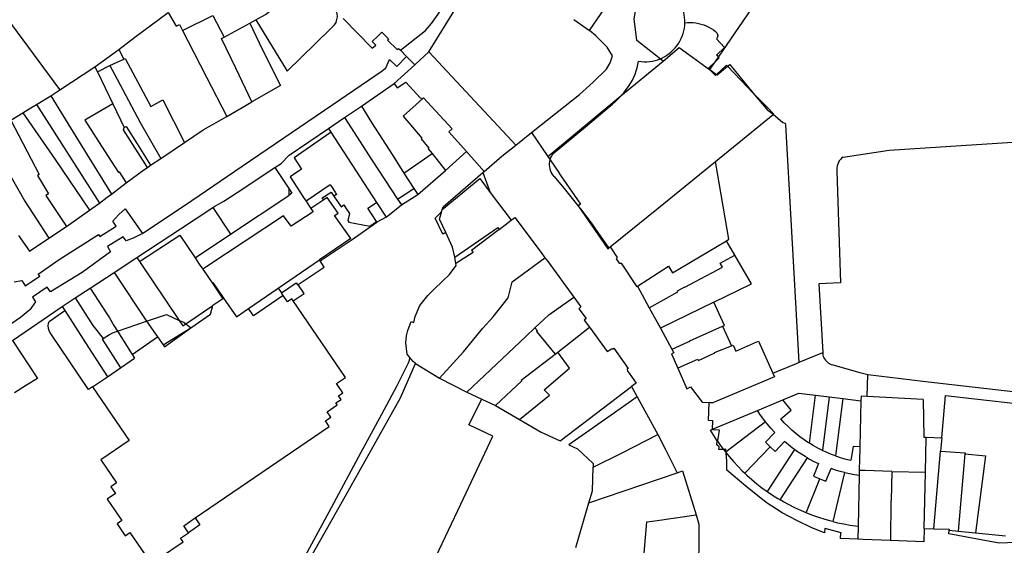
# Model space of a CAD drawing. Header units: inches. Extents: x 210911 to 224988, y 571697 to 586201.
# Tile 156 of 256: x 222107 to 222473, y 575355 to 575550. Entities that reach past the tile are written whole.
import ezdxf

# ---------------------------------------------------------------- set-up
doc = ezdxf.new("R2010")
doc.units = ezdxf.units.IN
doc.header["$MEASUREMENT"] = 0

msp = doc.modelspace()

# ---------------------------------------------------------------- linework, layer by layer
for points in [[(222248.547, 575538.734), (222257.908, 575546.069), (222260.104, 575548.666), (222262.623, 575552.066), (222264.66, 575555.426), (222265.555, 575557.496), (222266.574, 575560.06), (222267.884, 575563.771), (222269.542, 575566.468), (222280.511, 575584.566), (222292.359, 575604.954), (222308.826, 575633.77), (222323.689, 575659.424), (222325.133, 575662.245), (222334.119, 575679.079), (222357.348, 575715.541), (222361.959, 575723.018), (222366.068, 575728.732)], [(222318.773, 575546.024), (222376.189, 575629.567), (222408.358, 575674.148), (222413.073, 575679.547), (222427.376, 575690.871), (222431.214, 575693.82)], [(222134.21, 575599.13), (222134.179, 575599.097), (222107.151, 575570.699), (222094.545, 575561.182), (222121.848, 575524.215), (222122.011, 575523.995)], [(222366.737, 575536.217), (222392.821, 575574.374)], [(222345.083, 575535.587), (222336.422, 575542.413), (222335.423, 575550.413), (222335.963, 575553.229), (222337.859, 575557.704), (222340.49, 575563.642), (222340.801, 575564.145)], [(222194.822, 575549.984), (222198.396, 575552.002), (222200.785, 575553.801), (222203.666, 575556.381), (222205.624, 575558.221), (222208.216, 575555.455), (222215.038, 575561.955)], [(222194.822, 575549.984), (222206.456, 575530.971), (222222.37, 575546.453), (222224.069, 575548.148), (222224.655, 575549.021), (222225.006, 575550.127), (222225.142, 575551.141), (222225.063, 575552.342), (222224.616, 575553.355)], [(222259.128, 575538.103), (222269.364, 575554.705)], [(222354.248, 575548.943), (222354.245, 575549.917), (222354.177, 575550.89), (222354.044, 575551.855), (222353.848, 575552.81), (222353.588, 575553.749), (222353.266, 575554.669), (222352.884, 575555.565), (222352.443, 575556.434)], [(222143.893, 575539.07), (222149.936, 575543.533), (222162.233, 575552.69)], [(222162.233, 575552.69), (222165.229, 575547.653), (222166.45, 575548.315), (222167.612, 575546.06)], [(222167.612, 575546.06), (222178.885, 575551.641)], [(222178.885, 575551.641), (222183.054, 575543.586)], [(222192.589, 575548.726), (222194.822, 575549.984)], [(222227.359, 575550.533), (222238.098, 575539.48)], [(222313.008, 575550.154), (222318.773, 575546.024)], [(222167.612, 575546.06), (222171.795, 575537.942), (222176.523, 575528.746), (222184.053, 575514.172)], [(222183.054, 575543.586), (222192.589, 575548.726)], [(222192.589, 575548.726), (222197.242, 575539.172), (222203.977, 575525.597), (222193.395, 575519.528)], [(222297.25, 575508.198), (222315.059, 575522.371), (222320.167, 575526.896), (222325.134, 575531.759), (222326.518, 575534.01), (222327.312, 575536.656), (222325.346, 575539.927), (222321.156, 575544.075), (222318.773, 575546.024)], [(222351.86, 575541.268), (222352.388, 575542.138), (222352.853, 575543.043), (222353.255, 575543.978), (222353.591, 575544.938), (222353.86, 575545.92), (222354.059, 575546.918), (222354.189, 575547.927), (222354.248, 575548.943)], [(222354.248, 575548.943), (222355.259, 575549.03), (222356.274, 575549.05), (222357.288, 575549.002), (222358.297, 575548.887), (222359.296, 575548.706), (222360.28, 575548.458)], [(222360.28, 575548.458), (222361.246, 575548.153), (222362.189, 575547.784), (222363.106, 575547.353), (222363.991, 575546.862), (222364.843, 575546.313), (222365.655, 575545.708)], [(222365.655, 575545.708), (222365.923, 575545.481), (222366.143, 575545.207), (222366.308, 575544.897), (222366.412, 575544.562), (222366.452, 575544.213), (222366.425, 575543.862), (222366.332, 575543.524), (222366.178, 575543.208), (222365.967, 575542.927)], [(222193.395, 575519.528), (222187.412, 575532.109), (222182.137, 575543.128), (222183.054, 575543.586)], [(222238.098, 575539.48), (222239.427, 575540.645), (222238.122, 575542.024), (222240.198, 575543.929), (222241.67, 575545.493), (222244.165, 575542.938), (222243.818, 575542.514), (222247.403, 575538.958), (222247.877, 575539.41), (222248.547, 575538.734)], [(222365.967, 575542.927), (222368.97, 575539.808), (222366.05, 575536.949), (222366.149, 575536.853), (222366.737, 575536.217)], [(222135.084, 575532.564), (222143.893, 575539.07)], [(222143.893, 575539.07), (222145.825, 575535.479)], [(222248.547, 575538.734), (222250.838, 575536.437)], [(222346.153, 575534.743), (222352.126, 575539.717), (222363.418, 575531.633)], [(222347.589, 575536.939), (222348.426, 575537.525), (222349.218, 575538.17), (222349.961, 575538.87), (222350.651, 575539.623), (222351.285, 575540.424), (222351.86, 575541.268)], [(222140.63, 575533.06), (222145.825, 575535.479)], [(222145.825, 575535.479), (222146.254, 575535.679), (222155.83, 575517.901), (222160.358, 575520.3), (222168.304, 575504.468)], [(222152.75, 575470.674), (222171.059, 575483.014), (222189.732, 575495.673), (222223.493, 575518.602), (222241.763, 575531.051), (222243.124, 575532.161), (222244.531, 575535.317), (222247.184, 575532.681), (222250.838, 575536.437)], [(222250.838, 575536.437), (222253.901, 575533.366)], [(222253.901, 575533.366), (222259.128, 575538.103)], [(222259.128, 575538.103), (222289.953, 575505.139), (222291.427, 575503.563)], [(222330.519, 575521.792), (222346.153, 575534.743)], [(222336.975, 575534.636), (222338.021, 575534.521), (222339.072, 575534.474), (222340.125, 575534.495), (222341.173, 575534.583), (222342.214, 575534.738)], [(222342.214, 575534.738), (222343.19, 575534.952), (222344.148, 575535.236), (222345.083, 575535.587)], [(222345.083, 575535.587), (222345.948, 575535.981), (222346.785, 575536.432), (222347.589, 575536.939)], [(222346.153, 575534.743), (222345.083, 575535.587)], [(222365.606, 575534.562), (222366.737, 575536.217)], [(222366.737, 575536.217), (222367.009, 575535.924), (222365.606, 575534.562)], [(222122.011, 575523.995), (222135.084, 575532.564)], [(222135.084, 575532.564), (222136.008, 575530.666)], [(222136.008, 575530.666), (222140.63, 575533.06)], [(222140.63, 575533.06), (222143.301, 575527.943), (222151.823, 575511.935), (222159.534, 575498.59)], [(222246.214, 575526.4), (222253.901, 575533.366)], [(222334.206, 575526.59), (222334.791, 575527.664), (222335.316, 575528.769), (222335.778, 575529.902), (222336.176, 575531.058), (222336.509, 575532.235), (222336.775, 575533.429), (222336.975, 575534.636)], [(222365.606, 575534.562), (222363.017, 575532.049), (222363.418, 575531.633)], [(222363.418, 575531.633), (222363.543, 575531.544)], [(222363.418, 575531.633), (222365.638, 575529.334), (222366.062, 575529.74)], [(222363.543, 575531.544), (222365.606, 575534.562)], [(222363.543, 575531.544), (222366.062, 575529.74)], [(222366.062, 575529.74), (222369.665, 575533.187), (222370.051, 575532.789)], [(222366.237, 575529.614), (222370.051, 575532.789)], [(222370.051, 575532.789), (222370.902, 575533.498), (222379.564, 575522.973)], [(222370.051, 575532.789), (222377.549, 575525.041), (222379.564, 575522.973)], [(222136.008, 575530.666), (222141.745, 575518.892)], [(222366.062, 575529.74), (222366.237, 575529.614)], [(222118.681, 575521.812), (222122.011, 575523.995)], [(222234.055, 575517.992), (222246.214, 575526.4)], [(222246.214, 575526.4), (222247.337, 575524.803), (222250.597, 575526.914), (222255.901, 575521.075), (222256.846, 575520.835)], [(222330.519, 575521.792), (222331.516, 575522.932), (222332.464, 575524.113), (222333.362, 575525.333), (222334.206, 575526.59)], [(222113.368, 575518.58), (222118.681, 575521.812)], [(222118.681, 575521.812), (222127.995, 575506.74), (222141.182, 575485.317)], [(222256.846, 575520.835), (222249.643, 575514.269), (222256.535, 575506.05), (222256.325, 575505.82), (222259.159, 575502.441), (222258.845, 575502.193), (222260.313, 575500.382)], [(222256.846, 575520.835), (222257.098, 575521.061), (222267.755, 575509.532), (222266.617, 575508.492), (222273.11, 575501.172)], [(222303.357, 575499.291), (222330.519, 575521.792)], [(222326.074, 575517.686), (222327.25, 575518.641), (222328.384, 575519.645), (222329.474, 575520.696), (222330.519, 575521.792)], [(222379.564, 575522.973), (222385.021, 575516.341)], [(222379.564, 575522.973), (222384.589, 575517.813), (222387.306, 575515.024)], [(222108.239, 575515.465), (222110.654, 575516.929)], [(222110.654, 575516.929), (222113.368, 575518.58)], [(222113.368, 575518.58), (222136.746, 575482.036)], [(222141.745, 575518.892), (222131.367, 575512.791), (222138.617, 575501.426), (222143.774, 575493.4), (222144.06, 575493.578), (222146.714, 575489.477)], [(222141.745, 575518.892), (222145.992, 575510.049)], [(222184.053, 575514.172), (222193.395, 575519.528)], [(222227.808, 575513.728), (222234.055, 575517.992)], [(222234.055, 575517.992), (222237.878, 575511.948), (222245.697, 575499.671), (222249.886, 575493.148)], [(222305.338, 575500.381), (222317.389, 575510.322), (222326.074, 575517.686)], [(222103.796, 575512.774), (222108.239, 575515.465)], [(222103.796, 575512.774), (222114.343, 575492.581), (222113.778, 575492.276), (222117.764, 575485.389), (222116.857, 575484.828), (222124.534, 575473.275)], [(222108.239, 575515.465), (222120.238, 575498.135), (222133.039, 575479.34)], [(222168.304, 575504.468), (222175.296, 575509.152), (222184.053, 575514.172)], [(222221.842, 575509.671), (222227.808, 575513.728)], [(222227.808, 575513.728), (222238.132, 575497.864), (222247.548, 575483.509)], [(222365.678, 575497.475), (222387.103, 575514.86)], [(222387.103, 575514.86), (222385.021, 575516.341)], [(222387.103, 575514.86), (222387.306, 575515.024)], [(222396.67, 575422.9), (222391.729, 575511.066), (222391.699, 575511.59), (222390.685, 575511.825), (222387.103, 575514.86)], [(222154.573, 575495.258), (222145.633, 575509.199), (222145.992, 575510.049)], [(222145.992, 575510.049), (222146.678, 575510.395), (222150.732, 575503.96), (222155.715, 575496.026)], [(222201.883, 575495.207), (222204.216, 575496.755), (222207.273, 575499.773), (222221.842, 575509.671)], [(222221.842, 575509.671), (222222.756, 575508.268)], [(222094.89, 575507.317), (222109.062, 575482.693), (222117.955, 575468.979)], [(222222.756, 575508.268), (222222.455, 575508.061), (222209.055, 575498.845), (222211.858, 575494.584), (222207.559, 575491.696), (222212.609, 575484.124), (222213.508, 575482.776)], [(222222.756, 575508.268), (222239.695, 575482.283)], [(222291.427, 575503.563), (222297.25, 575508.198)], [(222297.25, 575508.198), (222303.357, 575499.291)], [(222159.534, 575498.59), (222168.304, 575504.468)], [(222286.284, 575499.47), (222291.427, 575503.563)], [(222413.023, 575499.087), (222430.156, 575501.672), (222483.714, 575505.096)], [(222155.715, 575496.026), (222159.534, 575498.59)], [(222249.886, 575493.148), (222260.313, 575500.382)], [(222260.313, 575500.382), (222265.319, 575494.116)], [(222265.319, 575494.116), (222273.11, 575501.172)], [(222273.11, 575501.172), (222279.641, 575493.717)], [(222279.641, 575493.717), (222286.284, 575499.47)], [(222303.357, 575499.291), (222304.192, 575498.074)], [(222305.741, 575491.849), (222305.309, 575492.361), (222304.931, 575492.913), (222304.611, 575493.502), (222304.352, 575494.119), (222304.158, 575494.76), (222304.029, 575495.418), (222303.968, 575496.084), (222303.975, 575496.754), (222304.05, 575497.42), (222304.192, 575498.074)], [(222304.192, 575498.074), (222304.392, 575498.69), (222304.651, 575499.284), (222304.968, 575499.849), (222305.338, 575500.381)], [(222304.192, 575498.074), (222307.668, 575493.011), (222307.577, 575492.949), (222309.003, 575490.872), (222309.093, 575490.934), (222315.52, 575481.572), (222314.638, 575480.967), (222314.885, 575480.608)], [(222413.023, 575499.087), (222412.508, 575498.659), (222412.045, 575498.174), (222411.641, 575497.64), (222411.302, 575497.062)], [(222146.714, 575489.477), (222153.27, 575494.383), (222154.573, 575495.258)], [(222154.573, 575495.258), (222155.715, 575496.026)], [(222178.877, 575480.313), (222179.621, 575480.802), (222181.037, 575481.57), (222182.954, 575482.715), (222187.954, 575485.972), (222201.883, 575495.207)], [(222201.883, 575495.207), (222207.069, 575487.358)], [(222326.474, 575465.716), (222344.497, 575480.289), (222365.678, 575497.475)], [(222369.691, 575468.043), (222370.597, 575468.581), (222365.678, 575497.475)], [(222411.302, 575497.062), (222411.032, 575496.446), (222410.834, 575495.802), (222410.713, 575495.14), (222410.669, 575494.468), (222410.703, 575493.796)], [(222249.886, 575493.148), (222253.615, 575487.375)], [(222255.05, 575485.169), (222265.319, 575494.116)], [(222264.136, 575479.682), (222264.395, 575480.582), (222279.164, 575493.304)], [(222264.136, 575479.682), (222278.051, 575491.125), (222281.977, 575485.971)], [(222279.164, 575493.304), (222279.641, 575493.717)], [(222279.164, 575493.304), (222281.977, 575485.971)], [(222305.741, 575491.849), (222309.904, 575486.741), (222314.885, 575480.608)], [(222410.703, 575493.796), (222412.02, 575452.369), (222404.05, 575452.06), (222405.477, 575426.605)], [(222141.182, 575485.317), (222146.714, 575489.477)], [(222207.069, 575487.358), (222207.08, 575484.87)], [(222207.069, 575487.358), (222208.214, 575485.626), (222207.08, 575484.87)], [(222222.507, 575488.778), (222213.508, 575482.776)], [(222222.507, 575488.778), (222222.946, 575488.122), (222223.446, 575487.374), (222223.841, 575486.783), (222224.341, 575486.035), (222224.875, 575485.237), (222223.876, 575484.571)], [(222247.548, 575483.509), (222253.615, 575487.375)], [(222253.615, 575487.375), (222255.05, 575485.169)], [(222136.746, 575482.036), (222139.662, 575484.17), (222141.182, 575485.317)], [(222185.483, 575470.476), (222207.08, 575484.87)], [(222220.06, 575483.18), (222219.541, 575483.915), (222222.842, 575486.117), (222223.876, 575484.571)], [(222230.163, 575468.855), (222224.131, 575477.408), (222225.395, 575478.251), (222221.324, 575484.023), (222220.06, 575483.18)], [(222223.876, 575484.571), (222226.513, 575480.632), (222227.511, 575481.297), (222228.267, 575480.167), (222229.594, 575478.184), (222229.028, 575475.499), (222229.375, 575474.938), (222237.171, 575473.437), (222239.672, 575475.147)], [(222247.548, 575483.509), (222248.982, 575481.322)], [(222248.982, 575481.322), (222255.05, 575485.169)], [(222281.977, 575485.971), (222289.702, 575475.616)], [(222105.019, 575452.8), (222107.914, 575453.255), (222109.196, 575451.349), (222114.541, 575454.853), (222114.021, 575455.622), (222121.818, 575461.025), (222136.396, 575470.406), (222136.944, 575469.644), (222142.91, 575473.448), (222141.706, 575475.288), (222143.951, 575477.777), (222146.359, 575479.813)], [(222133.039, 575479.34), (222133.9, 575479.954)], [(222133.9, 575479.954), (222136.746, 575482.036)], [(222146.359, 575479.813), (222152.75, 575470.674)], [(222150.627, 575461.838), (222166.896, 575472.442), (222178.877, 575480.313)], [(222215.339, 575480.03), (222216.186, 575478.761), (222207.928, 575473.421), (222205.182, 575477.278), (222176.616, 575458.43)], [(222178.877, 575480.313), (222185.483, 575470.476)], [(222213.508, 575482.776), (222214.84, 575480.779), (222215.339, 575480.03)], [(222220.06, 575483.18), (222215.339, 575480.03)], [(222239.672, 575475.147), (222236.418, 575480.119), (222239.695, 575482.283)], [(222239.695, 575482.283), (222243.241, 575476.841)], [(222243.241, 575476.841), (222248.982, 575481.322)], [(222314.885, 575480.608), (222325.59, 575465.012), (222325.99, 575465.33)], [(222314.885, 575480.608), (222315.504, 575479.845), (222319.5, 575474.621), (222323.071, 575469.508), (222325.81, 575465.589)], [(222124.534, 575473.275), (222133.039, 575479.34)], [(222243.241, 575476.841), (222239.849, 575474.877)], [(222264.925, 575470.824), (222264.355, 575470.517), (222261.446, 575476.4), (222262.796, 575477.815), (222263.945, 575479.019)], [(222265.403, 575471.081), (222263.093, 575476.065), (222263.945, 575479.019)], [(222263.945, 575479.019), (222264.136, 575479.682)], [(222289.702, 575475.616), (222291.101, 575476.659), (222300.816, 575463.636), (222302.276, 575461.717)], [(222117.955, 575468.979), (222124.534, 575473.275)], [(222218.701, 575460.572), (222230.215, 575468.248), (222239.849, 575474.877)], [(222239.849, 575474.877), (222239.672, 575475.147)], [(222268.842, 575461.961), (222284.721, 575472.944), (222285.232, 575472.227)], [(222285.232, 575472.227), (222289.702, 575475.616)], [(222152.75, 575470.674), (222149.31, 575468.957), (222146.649, 575467.953), (222145.555, 575469.537), (222139.752, 575465.862), (222140.912, 575463.923), (222130.294, 575456.273), (222118.597, 575449.049), (222117.384, 575450.812), (222111.816, 575447.147), (222112.947, 575445.397), (222110.855, 575442.395), (222107.414, 575439.544), (222102.545, 575436.231)], [(222106.64, 575469.946), (222110.703, 575464.2), (222117.955, 575468.979)], [(222151.614, 575460.376), (222166.632, 575470.088), (222172.283, 575461.697)], [(222172.283, 575461.697), (222185.483, 575470.476)], [(222230.163, 575468.855), (222218.491, 575460.886)], [(222264.925, 575470.824), (222265.403, 575471.081)], [(222268.842, 575461.961), (222267.93, 575465.629), (222265.403, 575471.081)], [(222285.232, 575472.227), (222274.93, 575464.448), (222275.555, 575463.621)], [(222325.81, 575465.589), (222325.99, 575465.33)], [(222325.99, 575465.33), (222326.474, 575465.716)], [(222326.474, 575465.716), (222329.065, 575461.845), (222328.781, 575461.254), (222329.819, 575459.702), (222330.55, 575459.651), (222336.356, 575450.972), (222336.648, 575451.162)], [(222336.648, 575451.162), (222348.185, 575458.652), (222349.702, 575456.172), (222369.691, 575468.043)], [(222372.781, 575462.728), (222369.691, 575468.043)], [(222142.201, 575456.275), (222150.627, 575461.838)], [(222150.627, 575461.838), (222151.614, 575460.376)], [(222172.283, 575461.697), (222173.855, 575459.361), (222175.147, 575457.46)], [(222263.137, 575417.057), (222271.979, 575426.749), (222279.243, 575435.63), (222283.033, 575439.786), (222288.565, 575446.851), (222290.125, 575452.799), (222302.276, 575461.717)], [(222269.189, 575459.604), (222268.842, 575461.961)], [(222275.555, 575463.621), (222269.189, 575459.604)], [(222302.276, 575461.717), (222303.404, 575460.234), (222313.009, 575447.09)], [(222341.014, 575443.174), (222351.669, 575449.089), (222351.493, 575449.404), (222354.195, 575450.905), (222354.273, 575450.764), (222368.204, 575458.167), (222367.317, 575459.725), (222372.781, 575462.728)], [(222365.067, 575445.266), (222378.987, 575452.051), (222375.067, 575458.795), (222372.781, 575462.728)], [(222151.614, 575460.376), (222166.408, 575438.475)], [(222176.616, 575458.43), (222175.147, 575457.46)], [(222203.178, 575450.429), (222218.491, 575460.886)], [(222210.619, 575451.756), (222220.242, 575458.266)], [(222218.701, 575460.572), (222218.491, 575460.886)], [(222220.242, 575458.266), (222218.701, 575460.572)], [(222252.066, 575424.685), (222251.083, 575425.871), (222250.628, 575430.119), (222250.801, 575432.684), (222251.29, 575434.679), (222252.583, 575438.102), (222253.523, 575437.717), (222254.089, 575439.9), (222255.784, 575444.036), (222258.74, 575447.765), (222261.119, 575450.085), (222264.181, 575453.002), (222266.863, 575455.526), (222269.306, 575458.806), (222269.189, 575459.604)], [(222133.254, 575450.458), (222142.201, 575456.275)], [(222142.201, 575456.275), (222154.287, 575438.148)], [(222175.147, 575457.46), (222178.613, 575452.359)], [(222178.613, 575452.359), (222178.828, 575452.506), (222182.873, 575446.675)], [(222178.613, 575452.359), (222182.6, 575446.491)], [(222204.364, 575448.692), (222209.858, 575452.4), (222210.393, 575451.603), (222210.619, 575451.756)], [(222208.783, 575445.714), (222212.85, 575448.5), (222210.744, 575451.573)], [(222210.744, 575451.573), (222210.619, 575451.756)], [(222336.648, 575451.162), (222341.014, 575443.174)], [(222127.698, 575446.846), (222133.254, 575450.458)], [(222133.254, 575450.458), (222139.521, 575440.895), (222140.484, 575439.441), (222142.112, 575436.574), (222143.457, 575434.444)], [(222192.113, 575442.874), (222203.178, 575450.429)], [(222205.032, 575447.714), (222193.979, 575440.141), (222192.113, 575442.874)], [(222203.178, 575450.429), (222204.364, 575448.692)], [(222205.032, 575447.714), (222204.364, 575448.692)], [(222208.783, 575445.714), (222208.287, 575446.442), (222206.661, 575445.328), (222205.032, 575447.714)], [(222298.546, 575435.706), (222303.758, 575440.514), (222313.009, 575447.09)], [(222313.009, 575447.09), (222315.614, 575443.451), (222314.797, 575442.797), (222317.578, 575439.133), (222316.822, 575438.567), (222318.871, 575435.912)], [(222104.479, 575431.057), (222122.844, 575443.67)], [(222122.844, 575443.67), (222127.698, 575446.846)], [(222122.844, 575443.67), (222123.835, 575442.107)], [(222127.698, 575446.846), (222134.333, 575436.545), (222138.167, 575431.781)], [(222168.822, 575437.202), (222178.923, 575444.012)], [(222170.686, 575435.761), (222177.984, 575440.728), (222178.923, 575444.012)], [(222172.297, 575365.131), (222222.151, 575399.029), (222220.718, 575401.13), (222222.777, 575402.535), (222221.395, 575404.561), (222225.118, 575407.1), (222224.612, 575407.841), (222226.515, 575409.139), (222225.6, 575410.482), (222227.173, 575411.555), (222224.802, 575415.031), (222228.13, 575417.3), (222208.783, 575445.714)], [(222182.6, 575446.491), (222178.923, 575444.012)], [(222182.6, 575446.491), (222182.873, 575446.675)], [(222182.873, 575446.675), (222187.632, 575439.815), (222192.113, 575442.874)], [(222365.067, 575445.266), (222345.172, 575435.568)], [(222368.278, 575436.297), (222368.943, 575436.6), (222365.067, 575445.266)], [(222134.166, 575413.792), (222132.689, 575412.813), (222118.805, 575433.318), (222118.231, 575434.325), (222117.809, 575435.426), (222117.681, 575436.545), (222117.782, 575437.26), (222118.056, 575438.024), (222123.835, 575442.107)], [(222123.835, 575442.107), (222132.726, 575428.371), (222139.732, 575417.48)], [(222154.287, 575438.148), (222161.705, 575440.686), (222166.408, 575438.475)], [(222341.014, 575443.174), (222345.172, 575435.568)], [(222143.457, 575434.444), (222154.287, 575438.148)], [(222154.287, 575438.148), (222158.368, 575432.38)], [(222166.408, 575438.475), (222167.755, 575436.483), (222168.822, 575437.202)], [(222166.408, 575438.475), (222168.053, 575437.798), (222168.822, 575437.202)], [(222168.822, 575437.202), (222170.686, 575435.761)], [(222306.996, 575426.73), (222318.871, 575435.912)], [(222318.871, 575435.912), (222325.405, 575426.907), (222326.937, 575427.941), (222327.484, 575427.936), (222327.882, 575428.102), (222333.178, 575420.662), (222332.874, 575420.457), (222332.981, 575419.645), (222333.531, 575418.915), (222336.177, 575415.194), (222334.438, 575413.882)], [(222349.457, 575427.727), (222349.579, 575427.783), (222355.211, 575430.353), (222356.127, 575430.771), (222356.069, 575430.898), (222364.672, 575434.653), (222368.278, 575436.297)], [(222368.278, 575436.297), (222371.524, 575429.041)], [(222138.167, 575431.781), (222140.453, 575433.207), (222141.997, 575433.943), (222143.457, 575434.444)], [(222143.457, 575434.444), (222148.882, 575425.845)], [(222148.882, 575425.845), (222158.368, 575432.38)], [(222158.368, 575432.38), (222160.461, 575429.423)], [(222160.461, 575429.423), (222170.686, 575435.761)], [(222160.461, 575429.423), (222160.926, 575428.69), (222170.686, 575435.761)], [(222273.279, 575411.797), (222295.105, 575432.532), (222298.546, 575435.706)], [(222298.546, 575435.706), (222299.557, 575434.551), (222299.12, 575434.29), (222306.03, 575425.983)], [(222345.172, 575435.568), (222349.457, 575427.727)], [(222104.479, 575431.057), (222113.789, 575416.858), (222109.652, 575414.383), (222105.207, 575411.569)], [(222137.699, 575431.489), (222138.167, 575431.781)], [(222137.699, 575431.489), (222144.589, 575420.824)], [(222351.625, 575420.749), (222352.907, 575421.333), (222359.038, 575424.127), (222359.279, 575423.599), (222365.366, 575426.372), (222365.305, 575426.505), (222371.524, 575429.041)], [(222371.524, 575429.041), (222372.2, 575429.317), (222373.219, 575427.041), (222380.954, 575430.485)], [(222380.954, 575430.485), (222381.65, 575430.795), (222386.991, 575418.829)], [(222148.882, 575425.845), (222149.79, 575424.407)], [(222292.758, 575401.717), (222303.977, 575410.697), (222301.92, 575412.722), (222311.44, 575420.677), (222306.996, 575426.73)], [(222293.686, 575415.978), (222293.451, 575416.257), (222306.03, 575425.983)], [(222306.03, 575425.983), (222306.996, 575426.73)], [(222349.457, 575427.727), (222350.183, 575426.398), (222349.31, 575426.006), (222351.625, 575420.749)], [(222396.67, 575422.9), (222405.477, 575426.605)], [(222405.477, 575426.605), (222405.467, 575426.087), (222405.528, 575425.573), (222405.66, 575425.073), (222405.86, 575424.595), (222406.124, 575424.15)], [(222144.589, 575420.824), (222149.79, 575424.407)], [(222193.372, 575312.749), (222199.063, 575324.857), (222200.926, 575328.587), (222206.143, 575338.181), (222214.017, 575352.619), (222222.97, 575369.063), (222234.046, 575389.531), (222241.713, 575403.613), (222247.4, 575414.306), (222251.629, 575422.716), (222251.94, 575423.733), (222252.014, 575424.294), (222252.066, 575424.685)], [(222195.675, 575312.097), (222198.423, 575319.413), (222207.967, 575337.68), (222225.278, 575368.248), (222230.302, 575377.06), (222248.59, 575409.753), (222254.206, 575422.505)], [(222254.206, 575422.505), (222253.287, 575423.211), (222252.066, 575424.685)], [(222254.206, 575422.505), (222263.137, 575417.057)], [(222386.991, 575418.829), (222395.692, 575422.489), (222396.67, 575422.9)], [(222406.124, 575424.15), (222406.444, 575423.702), (222406.812, 575423.293), (222407.223, 575422.926), (222407.672, 575422.608), (222408.153, 575422.341), (222408.662, 575422.13), (222409.19, 575421.976)], [(222409.19, 575421.976), (222419.281, 575419.129)], [(222139.732, 575417.48), (222144.589, 575420.824)], [(222351.625, 575420.749), (222354.983, 575413.123), (222356.362, 575413.751), (222360.685, 575408.127), (222363.332, 575408.014)], [(222386.991, 575418.829), (222387.553, 575417.493), (222364.871, 575407.948)], [(222419.281, 575419.129), (222422.233, 575418.329)], [(222422.01, 575410.211), (222422.233, 575418.329)], [(222422.233, 575418.329), (222442.616, 575415.893)], [(222134.166, 575413.792), (222139.732, 575417.48)], [(222263.137, 575417.057), (222273.279, 575411.797)], [(222283.868, 575406.927), (222293.686, 575415.978)], [(222442.616, 575415.893), (222484.82, 575411.103)], [(222134.166, 575413.792), (222147.771, 575393.917), (222137.28, 575386.75), (222143.13, 575378.19), (222140.98, 575376.72), (222142.67, 575374.26), (222139.59, 575372.17), (222145.02, 575364.19), (222143.29, 575363.01), (222146.34, 575358.54), (222148.08, 575359.75), (222155.07, 575349.52), (222158.15, 575351.64), (222159.06, 575350.28), (222167.82, 575356.25), (222166.9, 575357.6), (222169.86, 575359.64)], [(222273.279, 575411.797), (222278.776, 575409.269)], [(222292.758, 575401.717), (222300.808, 575396.986), (222307.968, 575393.7), (222334.438, 575413.882)], [(222334.438, 575413.882), (222336.523, 575410.068)], [(222390.6, 575409.022), (222396.534, 575411.505), (222402.774, 575410.719)], [(222400.547, 575392.833), (222402.774, 575410.719)], [(222402.774, 575410.719), (222407.832, 575410.099)], [(222422.01, 575410.211), (222419.695, 575410.335), (222419.656, 575408.636)], [(222449.705, 575394.858), (222451.085, 575410.634), (222490.328, 575406.18)], [(222273.985, 575399.717), (222278.776, 575409.269)], [(222278.776, 575409.269), (222283.868, 575406.927)], [(222283.868, 575406.927), (222292.758, 575401.717)], [(222336.523, 575410.068), (222328.155, 575404.211), (222311.2, 575392.217), (222314.394, 575390.751), (222320.214, 575385.398), (222320.165, 575383.926)], [(222336.523, 575410.068), (222344.179, 575396.061)], [(222364.527, 575398.04), (222364.615, 575401.218), (222362.982, 575401.333), (222363.332, 575408.014)], [(222363.332, 575408.014), (222364.871, 575407.948)], [(222381.196, 575405.067), (222390.6, 575409.022)], [(222389.873, 575401.887), (222393.798, 575405.169), (222390.6, 575409.022)], [(222407.832, 575410.099), (222405.353, 575390.174)], [(222407.832, 575410.099), (222412.906, 575409.473)], [(222412.906, 575409.473), (222410.222, 575388.154)], [(222412.906, 575409.473), (222419.656, 575408.636)], [(222419.656, 575408.636), (222419.268, 575391.566)], [(222442.761, 575409.109), (222422.01, 575410.211)], [(222442.761, 575409.109), (222443.058, 575395.151), (222443.869, 575395.115)], [(222364.527, 575398.04), (222381.196, 575405.067)], [(222384.264, 575400.81), (222383.595, 575401.658), (222382.364, 575403.341), (222381.196, 575405.067)], [(222238.238, 575301.215), (222261.863, 575351.007), (222270.975, 575370.28), (222282.948, 575395.543), (222273.985, 575399.717)], [(222384.264, 575400.81), (222369.576, 575389.659)], [(222387.645, 575396.898), (222386.237, 575398.435), (222384.886, 575400.022), (222384.264, 575400.81)], [(222400.547, 575392.833), (222400.234, 575393.024), (222398.608, 575394.107), (222397.026, 575395.255), (222395.492, 575396.465), (222394.007, 575397.735), (222392.574, 575399.064), (222391.195, 575400.448), (222389.873, 575401.887)], [(222320.165, 575383.926), (222330.756, 575389.202), (222330.954, 575389.311), (222344.179, 575396.061)], [(222344.179, 575396.061), (222346.946, 575390.755), (222351.41, 575381.93)], [(222363.816, 575397.741), (222364.527, 575398.04)], [(222366.31, 575393.786), (222365.065, 575395.688), (222363.816, 575397.741)], [(222367.117, 575397.731), (222364.522, 575397.871), (222364.527, 575398.04)], [(222366.31, 575393.786), (222366.327, 575393.914), (222366.682, 575394.443), (222367.117, 575397.731)], [(222385.969, 575391.54), (222384.176, 575393.264), (222387.645, 575396.898)], [(222368.607, 575390.59), (222366.853, 575390.537), (222366.99, 575391.561), (222366.108, 575392.272), (222366.31, 575393.786)], [(222366.31, 575393.786), (222366.38, 575393.679), (222367.761, 575391.714), (222368.607, 575390.59)], [(222391.297, 575393.463), (222387.778, 575389.805)], [(222394.985, 575390.539), (222394.224, 575391.09), (222392.739, 575392.25), (222391.297, 575393.463)], [(222405.353, 575390.174), (222403.609, 575391.055), (222401.902, 575392.006), (222400.547, 575392.833)], [(222443.596, 575382.076), (222443.869, 575395.115)], [(222443.869, 575395.115), (222449.705, 575394.858)], [(222449.705, 575394.858), (222449.277, 575389.971)], [(222369.576, 575389.659), (222369.498, 575390.617), (222368.607, 575390.59)], [(222368.607, 575390.59), (222369.206, 575389.795), (222369.414, 575389.536)], [(222369.414, 575389.536), (222369.576, 575389.659)], [(222369.605, 575389.299), (222369.414, 575389.536)], [(222369.605, 575389.299), (222369.576, 575389.659)], [(222369.605, 575389.299), (222370.713, 575387.925), (222372.28, 575386.106), (222373.907, 575384.339), (222375.591, 575382.626), (222376.535, 575381.727)], [(222369.852, 575386.267), (222369.605, 575389.299)], [(222376.535, 575381.727), (222385.969, 575391.54)], [(222394.985, 575390.539), (222384.831, 575374.922)], [(222387.778, 575389.805), (222385.969, 575391.54)], [(222399.767, 575387.456), (222398.917, 575387.941), (222397.315, 575388.934), (222395.75, 575389.984), (222394.985, 575390.539)], [(222410.222, 575388.154), (222408.78, 575388.683), (222407.052, 575389.395), (222405.353, 575390.174)], [(222419.268, 575391.566), (222416.829, 575391.62), (222415.93, 575386.527)], [(222419.244, 575390.493), (222419.169, 575387.205), (222419.068, 575382.787)], [(222419.268, 575391.566), (222419.244, 575390.493)], [(222446.755, 575361.141), (222449.277, 575389.971)], [(222449.277, 575389.971), (222458.429, 575389.265), (222458.398, 575388.911)], [(222455.904, 575360.282), (222458.398, 575388.911)], [(222458.398, 575388.911), (222465.938, 575388.213)], [(222406.282, 575361.39), (222406.088, 575359.653), (222401.472, 575361.52), (222395.898, 575364.149), (222390.355, 575367.005), (222384.475, 575370.819), (222376.852, 575376.886), (222369.793, 575382.925), (222369.852, 575386.267)], [(222389.614, 575371.842), (222399.767, 575387.456)], [(222399.767, 575387.456), (222400.553, 575387.007), (222402.222, 575386.132), (222403.922, 575385.318)], [(222403.922, 575385.318), (222402.032, 575380.625)], [(222410.222, 575388.154), (222410.534, 575388.039), (222412.312, 575387.464), (222414.112, 575386.96), (222415.93, 575386.527)], [(222465.938, 575388.213), (222462.285, 575359.632)], [(222318.612, 575370.792), (222319.878, 575375.214), (222320.165, 575383.926)], [(222318.612, 575370.792), (222351.41, 575381.93)], [(222351.41, 575381.93), (222353.321, 575382.573), (222358.406, 575366.265)], [(222376.535, 575381.727), (222377.33, 575380.97), (222379.122, 575379.371), (222380.967, 575377.833), (222382.86, 575376.356), (222384.802, 575374.942), (222384.831, 575374.922)], [(222404.349, 575379.684), (222406.659, 575378.749), (222408.565, 575383.436)], [(222413.546, 575381.953), (222411.989, 575382.361), (222410.268, 575382.871), (222408.565, 575383.436)], [(222413.546, 575381.953), (222409.253, 575363.792)], [(222419.024, 575380.87), (222417.236, 575381.161), (222415.474, 575381.505), (222413.725, 575381.906), (222413.546, 575381.953)], [(222419.068, 575382.787), (222419.024, 575380.87)], [(222421.203, 575382.726), (222419.068, 575382.787)], [(222431.118, 575382.362), (222421.203, 575382.726)], [(222431.118, 575382.362), (222430.86, 575371.562), (222430.721, 575371.594), (222430.612, 575356.754)], [(222431.118, 575382.362), (222443.596, 575382.076)], [(222443.16, 575361.234), (222443.596, 575382.076)], [(222399.266, 575367.043), (222404.349, 575379.684)], [(222402.032, 575380.625), (222404.349, 575379.684)], [(222419.024, 575380.87), (222418.596, 575362.092)], [(222384.831, 575374.922), (222386.788, 575373.592), (222388.818, 575372.309), (222389.614, 575371.842)], [(222313.785, 575354.216), (222318.612, 575370.792)], [(222399.266, 575367.043), (222397.327, 575367.862), (222395.146, 575368.868), (222393, 575369.946), (222390.89, 575371.093), (222389.614, 575371.842)], [(222409.253, 575363.792), (222408.661, 575363.934), (222406.345, 575364.569), (222404.051, 575365.281), (222401.782, 575366.068), (222399.539, 575366.928), (222399.266, 575367.043)], [(222169.86, 575359.64), (222168.076, 575362.261), (222172.297, 575365.131)], [(222172.297, 575365.131), (222174.059, 575362.534), (222169.86, 575359.64)], [(222339.124, 575352.03), (222340.093, 575363.751), (222343.122, 575364.116), (222343.127, 575364.084), (222358.406, 575366.265)], [(222358.406, 575366.265), (222359.485, 575362.804), (222359.435, 575353.052), (222359.185, 575350.3)], [(222409.253, 575363.792), (222410.996, 575363.374), (222413.349, 575362.892), (222415.717, 575362.488), (222418.596, 575362.092)], [(222406.282, 575361.39), (222412.139, 575359.675)], [(222418.486, 575357.247), (222412.117, 575357.512), (222412.178, 575359.663)], [(222412.139, 575359.675), (222412.178, 575359.663)], [(222418.595, 575362.028), (222418.486, 575357.247)], [(222418.596, 575362.092), (222418.595, 575362.028)], [(222443.16, 575361.234), (222443.063, 575356.311), (222430.612, 575356.754)], [(222443.16, 575361.234), (222446.755, 575361.141)], [(222446.755, 575361.141), (222452.501, 575360.992), (222452.475, 575360.631)], [(222510.362, 575352.186), (222477.157, 575356.079), (222470.989, 575355.808), (222452.376, 575359.224), (222452.475, 575360.631)], [(222452.475, 575360.631), (222455.904, 575360.282)], [(222455.904, 575360.282), (222462.285, 575359.632)], [(222462.285, 575359.632), (222473.36, 575358.504)], [(222430.612, 575356.754), (222420.469, 575357.165), (222418.486, 575357.247)]]:
    msp.add_lwpolyline(points)

doc.saveas('drawing.dxf')
